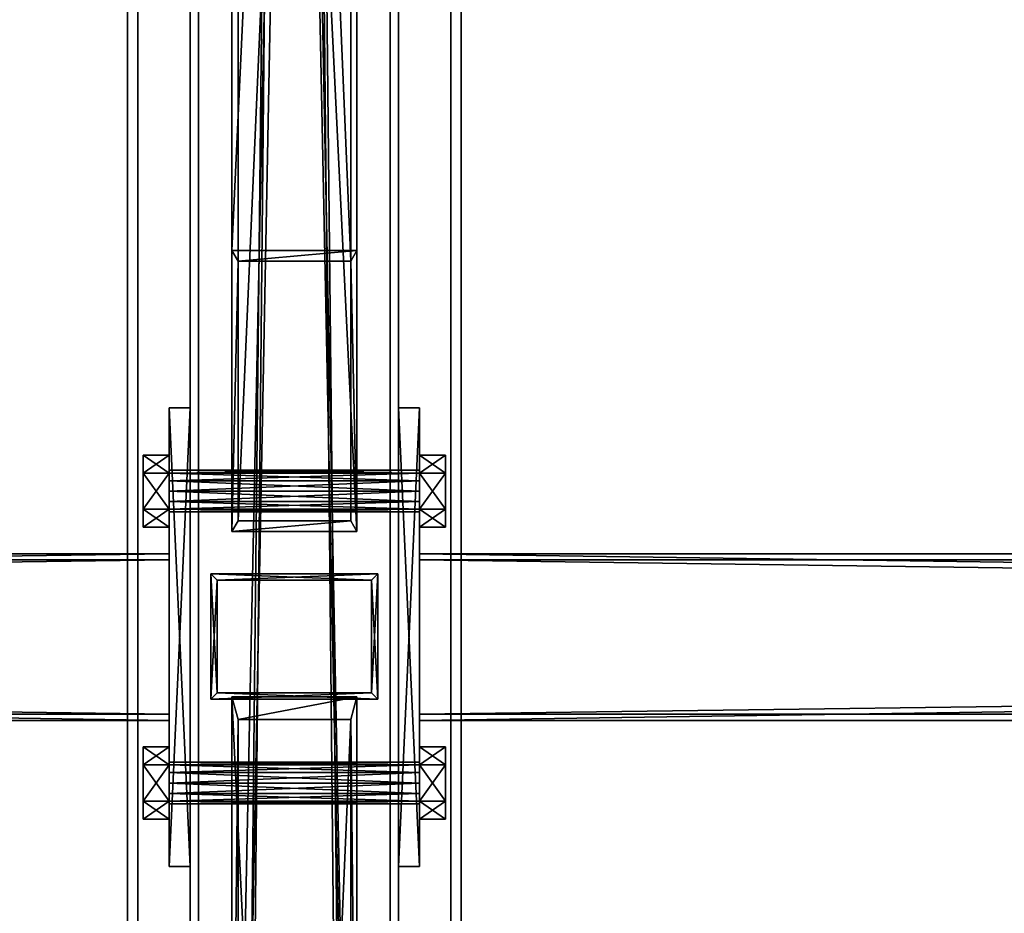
# Model space of a CAD drawing. Header units: millimetres. Extents: x -333 to 67333, y -930 to 39730.
# Tile 35 of 256: x 5368 to 5840, y 2918 to 3346. Entities that reach past the tile are written whole.
import ezdxf

# ---------------------------------------------------------------- set-up
doc = ezdxf.new("R2010")
doc.units = ezdxf.units.MM
for name, color, linetype in [('2', 7, 'Continuous'), ('3', 7, 'Continuous'), ('5', 7, 'Continuous'), ('6', 7, 'Continuous'), ('8', 7, 'Continuous'), ('95', 7, 'Continuous'), ('99', 7, 'Continuous')]:
    doc.layers.add(name, color=color, linetype=linetype)

msp = doc.modelspace()

# ---------------------------------------------------------------- meshes
at = {"layer": '2', "color": 20}
mesh = msp.add_polyface(dxfattribs=at)
corners = [(5537, 3077.3, 3718.36), (5537, 3023.3, 3706.88), (5537, 3023.3, 3080), (5537, 3077.3, 3080), (5463, 3023.3, 3706.88), (5463, 3023.3, 3080), (5463, 3077.3, 3718.36), (5463, 3077.3, 3080), (5540, 3080.3, 3719), (5460, 3080.3, 3719), (5460, 3080.3, 3080), (5540, 3080.3, 3080), (5460, 3020.3, 3706.25), (5460, 3020.3, 3080), (5540, 3020.3, 3706.25), (5540, 3020.3, 3080)]
mesh.append_faces([[corners[k] for k in face] for face in [(0, 2, 3, 3), (1, 5, 2, 2), (4, 7, 5, 5), (6, 3, 7, 7), (8, 10, 11, 11), (9, 13, 10, 10), (12, 15, 13, 13), (14, 11, 15, 15)]], dxfattribs={"vtx0": -1, "color": 20})
mesh.append_faces([[corners[k] for k in face] for face in [(9, 6, 12, 12), (6, 8, 0, 0), (0, 8, 1, 1), (12, 4, 14, 14), (4, 12, 6, 6), (14, 1, 8, 8), (11, 3, 15, 15), (3, 10, 7, 7), (7, 10, 5, 5), (15, 2, 13, 13), (2, 15, 3, 3), (13, 5, 10, 10)]], dxfattribs={"vtx0": -1, "vtx1": -1, "color": 20})
mesh.append_faces([[corners[k] for k in face] for face in [(6, 9, 8, 8), (14, 4, 1, 1), (3, 11, 10, 10), (13, 2, 5, 5)]], dxfattribs={"vtx0": -1, "vtx2": -1, "vtx3": -1, "color": 20})
mesh.append_faces([[corners[k] for k in face] for face in [(0, 1, 2, 2), (1, 4, 5, 5), (4, 6, 7, 7), (6, 0, 3, 3), (8, 9, 10, 10), (9, 12, 13, 13), (12, 14, 15, 15), (14, 8, 11, 11)]], dxfattribs={"vtx2": -1, "vtx3": -1, "color": 20})
at = {"layer": '3', "color": 91}
mesh = msp.add_polyface(dxfattribs=at)
corners = [(5440, 3087, 2983), (5440, 3013, 2983), (60, 3013, 2983), (60, 3087, 2983), (5440, 3013, 3057), (60, 3013, 3057), (5440, 3087, 3057), (60, 3087, 3057), (5440, 3090, 2980), (5440, 3090, 3060), (60, 3090, 3060), (60, 3090, 2980), (5440, 3010, 3060), (60, 3010, 3060), (5440, 3010, 2980), (60, 3010, 2980)]
mesh.append_faces([[corners[k] for k in face] for face in [(0, 2, 3, 3), (1, 5, 2, 2), (4, 7, 5, 5), (6, 3, 7, 7), (8, 10, 11, 11), (9, 13, 10, 10), (12, 15, 13, 13), (14, 11, 15, 15)]], dxfattribs={"vtx0": -1, "color": 91})
mesh.append_faces([[corners[k] for k in face] for face in [(9, 6, 12, 12), (6, 8, 0, 0), (0, 8, 1, 1), (12, 4, 14, 14), (4, 12, 6, 6), (14, 1, 8, 8), (11, 3, 15, 15), (3, 10, 7, 7), (7, 10, 5, 5), (15, 2, 13, 13), (2, 15, 3, 3), (13, 5, 10, 10)]], dxfattribs={"vtx0": -1, "vtx1": -1, "color": 91})
mesh.append_faces([[corners[k] for k in face] for face in [(6, 9, 8, 8), (14, 4, 1, 1), (3, 11, 10, 10), (13, 2, 5, 5)]], dxfattribs={"vtx0": -1, "vtx2": -1, "vtx3": -1, "color": 91})
mesh.append_faces([[corners[k] for k in face] for face in [(0, 1, 2, 2), (1, 4, 5, 5), (4, 6, 7, 7), (6, 0, 3, 3), (8, 9, 10, 10), (9, 12, 13, 13), (12, 14, 15, 15), (14, 8, 11, 11)]], dxfattribs={"vtx2": -1, "vtx3": -1, "color": 91})
mesh = msp.add_polyface(dxfattribs=at)
corners = [(11040, 3087, 2983), (11040, 3013, 2983), (5560, 3013, 2983), (5560, 3087, 2983), (11040, 3013, 3057), (5560, 3013, 3057), (11040, 3087, 3057), (5560, 3087, 3057), (11040, 3090, 2980), (11040, 3090, 3060), (5560, 3090, 3060), (5560, 3090, 2980), (11040, 3010, 3060), (5560, 3010, 3060), (11040, 3010, 2980), (5560, 3010, 2980)]
mesh.append_faces([[corners[k] for k in face] for face in [(0, 2, 3, 3), (1, 5, 2, 2), (4, 7, 5, 5), (6, 3, 7, 7), (8, 10, 11, 11), (9, 13, 10, 10), (12, 15, 13, 13), (14, 11, 15, 15)]], dxfattribs={"vtx0": -1, "color": 91})
mesh.append_faces([[corners[k] for k in face] for face in [(9, 6, 12, 12), (6, 8, 0, 0), (0, 8, 1, 1), (12, 4, 14, 14), (4, 12, 6, 6), (14, 1, 8, 8), (11, 3, 15, 15), (3, 10, 7, 7), (7, 10, 5, 5), (15, 2, 13, 13), (2, 15, 3, 3), (13, 5, 10, 10)]], dxfattribs={"vtx0": -1, "vtx1": -1, "color": 91})
mesh.append_faces([[corners[k] for k in face] for face in [(6, 9, 8, 8), (14, 4, 1, 1), (3, 11, 10, 10), (13, 2, 5, 5)]], dxfattribs={"vtx0": -1, "vtx2": -1, "vtx3": -1, "color": 91})
mesh.append_faces([[corners[k] for k in face] for face in [(0, 1, 2, 2), (1, 4, 5, 5), (4, 6, 7, 7), (6, 0, 3, 3), (8, 9, 10, 10), (9, 12, 13, 13), (12, 14, 15, 15), (14, 8, 11, 11)]], dxfattribs={"vtx2": -1, "vtx3": -1, "color": 91})
at = {"layer": '5', "color": 131}
mesh = msp.add_polyface(dxfattribs=at)
corners = [(5546, 185.3, 2984), (5454, 185.3, 2984), (5454, 9385, 2984), (5546, 9385, 2984), (5454, 185.3, 3076), (5454, 9385, 3076), (5546, 185.3, 3076), (5546, 9385, 3076), (5550, 185.3, 2980), (5550, 185.3, 3080), (5550, 9385, 3080), (5550, 9385, 2980), (5450, 185.3, 3080), (5450, 9385, 3080), (5450, 185.3, 2980), (5450, 9385, 2980)]
mesh.append_faces([[corners[k] for k in face] for face in [(0, 2, 3, 3), (1, 5, 2, 2), (4, 7, 5, 5), (6, 3, 7, 7), (8, 10, 11, 11), (9, 13, 10, 10), (12, 15, 13, 13), (14, 11, 15, 15)]], dxfattribs={"vtx0": -1, "color": 131})
mesh.append_faces([[corners[k] for k in face] for face in [(9, 6, 12, 12), (6, 8, 0, 0), (0, 8, 1, 1), (12, 4, 14, 14), (4, 12, 6, 6), (14, 1, 8, 8), (11, 3, 15, 15), (3, 10, 7, 7), (7, 10, 5, 5), (15, 2, 13, 13), (2, 15, 3, 3), (13, 5, 10, 10)]], dxfattribs={"vtx0": -1, "vtx1": -1, "color": 131})
mesh.append_faces([[corners[k] for k in face] for face in [(6, 9, 8, 8), (14, 4, 1, 1), (3, 11, 10, 10), (13, 2, 5, 5)]], dxfattribs={"vtx0": -1, "vtx2": -1, "vtx3": -1, "color": 131})
mesh.append_faces([[corners[k] for k in face] for face in [(0, 1, 2, 2), (1, 4, 5, 5), (4, 6, 7, 7), (6, 0, 3, 3), (8, 9, 10, 10), (9, 12, 13, 13), (12, 14, 15, 15), (14, 8, 11, 11)]], dxfattribs={"vtx2": -1, "vtx3": -1, "color": 131})
at = {"layer": '6', "color": 2}
mesh = msp.add_polyface(dxfattribs=at)
corners = [(5425, 7914.78, 4751.68), (5575, 7914.78, 4751.68), (5575, 175.3, 3106.65), (5425, 175.3, 3106.65), (5575, 7883.59, 4898.4), (5575, 25.3, 3228.12), (5425, 7883.59, 4898.4), (5425, 25.3, 3228.12), (5420, 7915.82, 4746.79), (5420, 7882.55, 4903.29), (5420, 20.3, 3232.17), (5420, 180.3, 3102.61), (5580, 7882.55, 4903.29), (5580, 20.3, 3232.17), (5580, 7915.82, 4746.79), (5580, 180.3, 3102.61)]
mesh.append_faces([[corners[k] for k in face] for face in [(0, 2, 3, 3), (1, 5, 2, 2), (4, 7, 5, 5), (6, 3, 7, 7), (8, 10, 11, 11), (9, 13, 10, 10), (12, 15, 13, 13), (14, 11, 15, 15)]], dxfattribs={"vtx0": -1, "color": 2})
mesh.append_faces([[corners[k] for k in face] for face in [(9, 6, 12, 12), (6, 8, 0, 0), (0, 8, 1, 1), (12, 4, 14, 14), (4, 12, 6, 6), (14, 1, 8, 8), (11, 3, 15, 15), (3, 10, 7, 7), (7, 10, 5, 5), (15, 2, 13, 13), (2, 15, 3, 3), (13, 5, 10, 10)]], dxfattribs={"vtx0": -1, "vtx1": -1, "color": 2})
mesh.append_faces([[corners[k] for k in face] for face in [(6, 9, 8, 8), (14, 4, 1, 1), (3, 11, 10, 10), (13, 2, 5, 5)]], dxfattribs={"vtx0": -1, "vtx2": -1, "vtx3": -1, "color": 2})
mesh.append_faces([[corners[k] for k in face] for face in [(0, 1, 2, 2), (1, 4, 5, 5), (4, 6, 7, 7), (6, 0, 3, 3), (8, 9, 10, 10), (9, 12, 13, 13), (12, 14, 15, 15), (14, 8, 11, 11)]], dxfattribs={"vtx2": -1, "vtx3": -1, "color": 2})
at = {"layer": '8', "color": 253}
mesh = msp.add_polyface(dxfattribs=at)
corners = [(5473, 4507.16, 4022.28), (5527, 4507.16, 4022.28), (5527, 3230.36, 3080), (5473, 3230.36, 3080), (5527, 4332.13, 3985.08), (5527, 3105.74, 3080), (5473, 4332.13, 3985.08), (5473, 3105.74, 3080), (5470, 4514.26, 4023.79), (5470, 4325.04, 3983.57), (5470, 3100.69, 3080), (5470, 3235.41, 3080), (5530, 4325.04, 3983.57), (5530, 3100.69, 3080), (5530, 4514.26, 4023.79), (5530, 3235.41, 3080)]
mesh.append_faces([[corners[k] for k in face] for face in [(0, 2, 3, 3), (1, 5, 2, 2), (4, 7, 5, 5), (6, 3, 7, 7), (8, 10, 11, 11), (9, 13, 10, 10), (12, 15, 13, 13), (14, 11, 15, 15)]], dxfattribs={"vtx0": -1, "color": 253})
mesh.append_faces([[corners[k] for k in face] for face in [(9, 6, 12, 12), (6, 8, 0, 0), (0, 8, 1, 1), (12, 4, 14, 14), (4, 12, 6, 6), (14, 1, 8, 8), (11, 3, 15, 15), (3, 10, 7, 7), (7, 10, 5, 5), (15, 2, 13, 13), (2, 15, 3, 3), (13, 5, 10, 10)]], dxfattribs={"vtx0": -1, "vtx1": -1, "color": 253})
mesh.append_faces([[corners[k] for k in face] for face in [(6, 9, 8, 8), (14, 4, 1, 1), (3, 11, 10, 10), (13, 2, 5, 5)]], dxfattribs={"vtx0": -1, "vtx2": -1, "vtx3": -1, "color": 253})
mesh.append_faces([[corners[k] for k in face] for face in [(0, 1, 2, 2), (1, 4, 5, 5), (4, 6, 7, 7), (6, 0, 3, 3), (8, 9, 10, 10), (9, 12, 13, 13), (12, 14, 15, 15), (14, 8, 11, 11)]], dxfattribs={"vtx2": -1, "vtx3": -1, "color": 253})
mesh = msp.add_polyface(dxfattribs=at)
corners = [(5706.24, 356.15, 3183.94), (5672.07, 397.05, 3192.64), (10759.11, 4464.19, 4057.11), (10793.28, 4423.29, 4048.41), (5672.07, 381.67, 3265.02), (10759.11, 4448.81, 4129.49), (5706.24, 340.77, 3256.33), (10793.28, 4407.91, 4120.8), (5708.14, 354.51, 3180.53), (5708.14, 337.87, 3258.78), (10795.18, 4405.01, 4123.25), (10795.18, 4421.65, 4045), (5670.17, 383.31, 3268.44), (10757.21, 4450.45, 4132.91), (5670.17, 399.95, 3190.18), (10757.21, 4467.09, 4054.65)]
mesh.append_faces([[corners[k] for k in face] for face in [(0, 2, 3, 3), (1, 5, 2, 2), (4, 7, 5, 5), (6, 3, 7, 7), (8, 10, 11, 11), (9, 13, 10, 10), (12, 15, 13, 13), (14, 11, 15, 15)]], dxfattribs={"vtx0": -1, "color": 253})
mesh.append_faces([[corners[k] for k in face] for face in [(9, 6, 12, 12), (6, 8, 0, 0), (0, 8, 1, 1), (14, 1, 8, 8), (11, 3, 15, 15), (3, 10, 7, 7), (7, 10, 5, 5), (15, 2, 13, 13), (2, 15, 3, 3), (13, 5, 10, 10)]], dxfattribs={"vtx0": -1, "vtx1": -1, "color": 253})
mesh.append_faces([[corners[k] for k in face] for face in [(6, 9, 8, 8), (12, 6, 4, 4), (4, 14, 12, 12), (14, 4, 1, 1), (3, 11, 10, 10), (13, 2, 5, 5)]], dxfattribs={"vtx0": -1, "vtx2": -1, "vtx3": -1, "color": 253})
mesh.append_faces([[corners[k] for k in face] for face in [(0, 1, 2, 2), (1, 4, 5, 5), (4, 6, 7, 7), (6, 0, 3, 3), (8, 9, 10, 10), (9, 12, 13, 13), (12, 14, 15, 15), (14, 8, 11, 11)]], dxfattribs={"vtx2": -1, "vtx3": -1, "color": 253})
mesh = msp.add_polyface(dxfattribs=at)
corners = [(5473, 2743.72, 3080), (5527, 2743.72, 3080), (5527, 1611.64, 3406.84), (5473, 1611.64, 3406.84), (5527, 3010.51, 3080), (5527, 1765.3, 3439.5), (5473, 3010.51, 3080), (5473, 1765.3, 3439.5), (5470, 2732.9, 3080), (5470, 3021.32, 3080), (5470, 1771.52, 3440.82), (5470, 1605.41, 3405.51), (5530, 3021.32, 3080), (5530, 1771.52, 3440.82), (5530, 2732.9, 3080), (5530, 1605.41, 3405.51)]
mesh.append_faces([[corners[k] for k in face] for face in [(0, 2, 3, 3), (1, 5, 2, 2), (4, 7, 5, 5), (6, 3, 7, 7), (8, 10, 11, 11), (9, 13, 10, 10), (12, 15, 13, 13), (14, 11, 15, 15)]], dxfattribs={"vtx0": -1, "color": 253})
mesh.append_faces([[corners[k] for k in face] for face in [(9, 6, 12, 12), (6, 8, 0, 0), (0, 8, 1, 1), (12, 4, 14, 14), (4, 12, 6, 6), (14, 1, 8, 8), (11, 3, 15, 15), (3, 10, 7, 7), (7, 10, 5, 5), (15, 2, 13, 13), (2, 15, 3, 3), (13, 5, 10, 10)]], dxfattribs={"vtx0": -1, "vtx1": -1, "color": 253})
mesh.append_faces([[corners[k] for k in face] for face in [(6, 9, 8, 8), (14, 4, 1, 1), (3, 11, 10, 10), (13, 2, 5, 5)]], dxfattribs={"vtx0": -1, "vtx2": -1, "vtx3": -1, "color": 253})
mesh.append_faces([[corners[k] for k in face] for face in [(0, 1, 2, 2), (1, 4, 5, 5), (4, 6, 7, 7), (6, 0, 3, 3), (8, 9, 10, 10), (9, 12, 13, 13), (12, 14, 15, 15), (14, 8, 11, 11)]], dxfattribs={"vtx2": -1, "vtx3": -1, "color": 253})
at = {"layer": '95', "color": 7}
mesh = msp.add_polyface(dxfattribs=at)
corners = [(5440, 2990, 3020), (5440, 2988.66, 3015), (5560, 2988.66, 3015), (5560, 2990, 3020), (5440, 2985, 3011.34), (5560, 2985, 3011.34), (5440, 2980, 3010), (5560, 2980, 3010), (5440, 2975, 3011.34), (5560, 2975, 3011.34), (5440, 2971.34, 3015), (5560, 2971.34, 3015), (5440, 2970, 3020), (5560, 2970, 3020), (5440, 2971.34, 3025), (5560, 2971.34, 3025), (5440, 2975, 3028.66), (5560, 2975, 3028.66), (5440, 2980, 3030), (5560, 2980, 3030), (5440, 2985, 3028.66), (5560, 2985, 3028.66), (5440, 2988.66, 3025), (5560, 2988.66, 3025), (5560, 2997.32, 3020), (5560, 2988.66, 3005), (5572.5, 2988.66, 3005), (5572.5, 2997.32, 3020), (5560, 2971.34, 3005), (5572.5, 2971.34, 3005), (5560, 2962.68, 3020), (5572.5, 2962.68, 3020), (5560, 2971.34, 3035), (5572.5, 2971.34, 3035), (5560, 2988.66, 3035), (5572.5, 2988.66, 3035), (5427.5, 2997.32, 3020), (5427.5, 2988.66, 3005), (5440, 2988.66, 3005), (5440, 2997.32, 3020), (5427.5, 2971.34, 3005), (5440, 2971.34, 3005), (5427.5, 2962.68, 3020), (5440, 2962.68, 3020), (5427.5, 2971.34, 3035), (5440, 2971.34, 3035), (5427.5, 2988.66, 3035), (5440, 2988.66, 3035), (5440, 3130, 3020), (5440, 3128.66, 3015), (5560, 3128.66, 3015), (5560, 3130, 3020), (5440, 3125, 3011.34), (5560, 3125, 3011.34), (5440, 3120, 3010), (5560, 3120, 3010), (5440, 3115, 3011.34), (5560, 3115, 3011.34), (5440, 3111.34, 3015), (5560, 3111.34, 3015), (5440, 3110, 3020), (5560, 3110, 3020), (5440, 3111.34, 3025), (5560, 3111.34, 3025), (5440, 3115, 3028.66), (5560, 3115, 3028.66), (5440, 3120, 3030), (5560, 3120, 3030), (5440, 3125, 3028.66), (5560, 3125, 3028.66), (5440, 3128.66, 3025), (5560, 3128.66, 3025), (5560, 3137.32, 3020), (5560, 3128.66, 3005), (5572.5, 3128.66, 3005), (5572.5, 3137.32, 3020), (5560, 3111.34, 3005), (5572.5, 3111.34, 3005), (5560, 3102.68, 3020), (5572.5, 3102.68, 3020), (5560, 3111.34, 3035), (5572.5, 3111.34, 3035), (5560, 3128.66, 3035), (5572.5, 3128.66, 3035), (5427.5, 3137.32, 3020), (5427.5, 3128.66, 3005), (5440, 3128.66, 3005), (5440, 3137.32, 3020), (5427.5, 3111.34, 3005), (5440, 3111.34, 3005), (5427.5, 3102.68, 3020), (5440, 3102.68, 3020), (5427.5, 3111.34, 3035), (5440, 3111.34, 3035), (5427.5, 3128.66, 3035), (5440, 3128.66, 3035)]
mesh.append_faces([[corners[k] for k in face] for face in [(0, 2, 3, 3), (1, 5, 2, 2), (4, 7, 5, 5), (6, 9, 7, 7), (8, 11, 9, 9), (10, 13, 11, 11), (12, 15, 13, 13), (14, 17, 15, 15), (16, 19, 17, 17), (18, 21, 19, 19), (20, 23, 21, 21), (22, 3, 23, 23), (4, 8, 6, 6), (16, 20, 18, 18), (23, 19, 21, 21), (9, 5, 7, 7), (24, 26, 27, 27), (25, 29, 26, 26), (28, 31, 29, 29), (30, 33, 31, 31), (32, 35, 33, 33), (34, 27, 35, 35), (25, 30, 28, 28), (32, 24, 34, 34), (27, 33, 35, 35), (31, 26, 29, 29), (36, 38, 39, 39), (37, 41, 38, 38), (40, 43, 41, 41), (42, 45, 43, 43), (44, 47, 45, 45), (46, 39, 47, 47), (37, 42, 40, 40), (44, 36, 46, 46), (39, 45, 47, 47), (43, 38, 41, 41), (48, 50, 51, 51), (49, 53, 50, 50), (52, 55, 53, 53), (54, 57, 55, 55), (56, 59, 57, 57), (58, 61, 59, 59), (60, 63, 61, 61), (62, 65, 63, 63), (64, 67, 65, 65), (66, 69, 67, 67), (68, 71, 69, 69), (70, 51, 71, 71), (52, 56, 54, 54), (64, 68, 66, 66), (71, 67, 69, 69), (59, 55, 57, 57), (72, 74, 75, 75), (73, 77, 74, 74), (76, 79, 77, 77), (78, 81, 79, 79), (80, 83, 81, 81), (82, 75, 83, 83), (73, 78, 76, 76), (80, 72, 82, 82), (75, 81, 83, 83), (79, 74, 77, 77), (84, 86, 87, 87), (85, 89, 86, 86), (88, 91, 89, 89), (90, 93, 91, 91), (92, 95, 93, 93), (94, 87, 95, 95), (85, 90, 88, 88), (92, 84, 94, 94), (87, 93, 95, 95), (91, 86, 89, 89)]], dxfattribs={"vtx0": -1, "color": 7})
mesh.append_faces([[corners[k] for k in face] for face in [(8, 4, 10, 10), (10, 1, 12, 12), (12, 0, 14, 14), (14, 22, 16, 16), (19, 23, 17, 17), (17, 3, 15, 15), (15, 2, 13, 13), (13, 2, 11, 11), (11, 5, 9, 9), (30, 24, 32, 32), (33, 26, 31, 31), (42, 36, 44, 44), (45, 38, 43, 43), (56, 52, 58, 58), (58, 49, 60, 60), (60, 48, 62, 62), (62, 70, 64, 64), (67, 71, 65, 65), (65, 71, 63, 63), (63, 50, 61, 61), (61, 53, 59, 59), (78, 72, 80, 80), (81, 74, 79, 79), (90, 84, 92, 92), (93, 86, 91, 91)]], dxfattribs={"vtx0": -1, "vtx1": -1, "color": 7})
mesh.append_faces([[corners[k] for k in face] for face in [(10, 4, 1, 1), (12, 1, 0, 0), (14, 0, 22, 22), (16, 22, 20, 20), (17, 23, 3, 3), (15, 3, 2, 2), (11, 2, 5, 5), (30, 25, 24, 24), (33, 27, 26, 26), (42, 37, 36, 36), (45, 39, 38, 38), (58, 52, 49, 49), (60, 49, 48, 48), (62, 48, 70, 70), (64, 70, 68, 68), (63, 71, 51, 51), (63, 51, 50, 50), (61, 50, 53, 53), (59, 53, 55, 55), (78, 73, 72, 72), (81, 75, 74, 74), (90, 85, 84, 84), (93, 87, 86, 86)]], dxfattribs={"vtx0": -1, "vtx2": -1, "vtx3": -1, "color": 7})
mesh.append_faces([[corners[k] for k in face] for face in [(0, 1, 2, 2), (1, 4, 5, 5), (4, 6, 7, 7), (6, 8, 9, 9), (8, 10, 11, 11), (10, 12, 13, 13), (12, 14, 15, 15), (14, 16, 17, 17), (16, 18, 19, 19), (18, 20, 21, 21), (20, 22, 23, 23), (22, 0, 3, 3), (24, 25, 26, 26), (25, 28, 29, 29), (28, 30, 31, 31), (30, 32, 33, 33), (32, 34, 35, 35), (34, 24, 27, 27), (36, 37, 38, 38), (37, 40, 41, 41), (40, 42, 43, 43), (42, 44, 45, 45), (44, 46, 47, 47), (46, 36, 39, 39), (48, 49, 50, 50), (49, 52, 53, 53), (52, 54, 55, 55), (54, 56, 57, 57), (56, 58, 59, 59), (58, 60, 61, 61), (60, 62, 63, 63), (62, 64, 65, 65), (64, 66, 67, 67), (66, 68, 69, 69), (68, 70, 71, 71), (70, 48, 51, 51), (72, 73, 74, 74), (73, 76, 77, 77), (76, 78, 79, 79), (78, 80, 81, 81), (80, 82, 83, 83), (82, 72, 75, 75), (84, 85, 86, 86), (85, 88, 89, 89), (88, 90, 91, 91), (90, 92, 93, 93), (92, 94, 95, 95), (94, 84, 87, 87)]], dxfattribs={"vtx2": -1, "vtx3": -1, "color": 7})
at = {"layer": '99', "color": 7}
mesh = msp.add_polyface(dxfattribs=at)
corners = [(5450, 2940, 3060), (5450, 3160, 3060), (5450, 3160, 2980), (5450, 2940, 2980), (5440, 3160, 3060), (5440, 3160, 2980), (5440, 2940, 3060), (5440, 2940, 2980)]
mesh.append_faces([[corners[k] for k in face] for face in [(0, 2, 3, 3), (1, 5, 2, 2), (4, 7, 5, 5), (6, 3, 7, 7), (1, 6, 4, 4), (3, 5, 7, 7)]], dxfattribs={"vtx0": -1, "color": 7})
mesh.append_faces([[corners[k] for k in face] for face in [(0, 1, 2, 2), (1, 4, 5, 5), (4, 6, 7, 7), (6, 0, 3, 3), (1, 0, 6, 6), (3, 2, 5, 5)]], dxfattribs={"vtx2": -1, "vtx3": -1, "color": 7})
mesh = msp.add_polyface(dxfattribs=at)
corners = [(5550, 3160, 3060), (5550, 2940, 3060), (5550, 2940, 2980), (5550, 3160, 2980), (5560, 2940, 3060), (5560, 2940, 2980), (5560, 3160, 3060), (5560, 3160, 2980)]
mesh.append_faces([[corners[k] for k in face] for face in [(0, 2, 3, 3), (1, 5, 2, 2), (4, 7, 5, 5), (6, 3, 7, 7), (1, 6, 4, 4), (3, 5, 7, 7)]], dxfattribs={"vtx0": -1, "color": 7})
mesh.append_faces([[corners[k] for k in face] for face in [(0, 1, 2, 2), (1, 4, 5, 5), (4, 6, 7, 7), (6, 0, 3, 3), (1, 0, 6, 6), (3, 2, 5, 5)]], dxfattribs={"vtx2": -1, "vtx3": -1, "color": 7})

doc.saveas('drawing.dxf')
